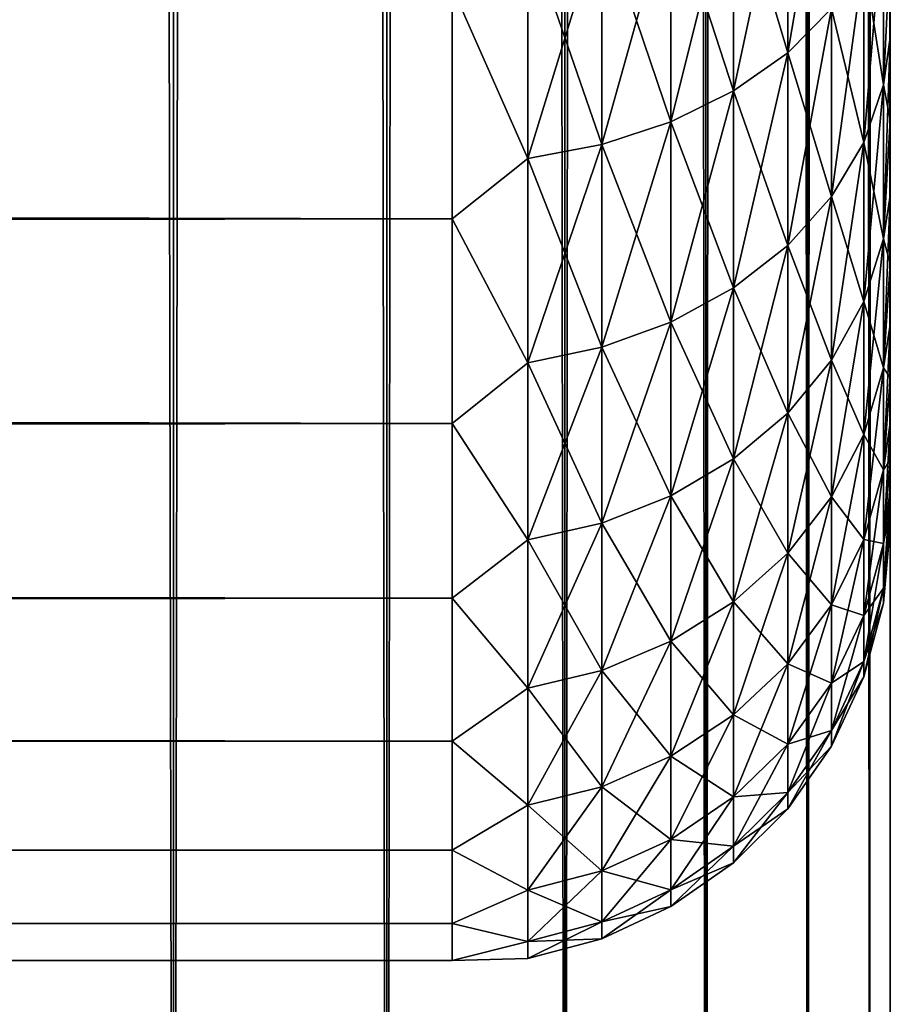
# Model space of a CAD drawing. Extents: x -265 to 265, y 0 to 607.
# Tile 113 of 256: x 261.02 to 265, y 7.32 to 11.82. Entities that reach past the tile are written whole.
import ezdxf

# ---------------------------------------------------------------- set-up
doc = ezdxf.new("R2010")
doc.units = 0
doc.header["$LTSCALE"] = 26.699852
for name, color, linetype in [('33', 7, 'CONTINUOUS'), ('36', 7, 'CONTINUOUS'), ('40', 7, 'CONTINUOUS'), ('79', 7, 'CONTINUOUS'), ('80', 7, 'CONTINUOUS')]:
    doc.layers.add(name, color=color, linetype=linetype)

msp = doc.modelspace()

# ---------------------------------------------------------------- linework, layer by layer
at = {"layer": '33', "color": 7, "linetype": 'CONTINUOUS'}
for points in [[(265, 11.7346, 21.0244), (265, 12.1407, 20.5372), (265, 11.7346, 33.9756), (265, 11.7346, 21.0244)], [(265, 11.7346, 33.9756), (265, 12.1407, 20.5372), (265, 12.1407, 34.4628), (265, 11.7346, 33.9756)], [(265, 11.3587, 21.5353), (265, 11.7346, 21.0244), (265, 11.3587, 33.4647), (265, 11.3587, 21.5353)], [(265, 11.3587, 33.4647), (265, 11.7346, 21.0244), (265, 11.7346, 33.9756), (265, 11.3587, 33.4647)], [(265, 11.0143, 22.0679), (265, 11.3587, 21.5353), (265, 11.0143, 32.9321), (265, 11.0143, 22.0679)], [(265, 11.0143, 32.9321), (265, 11.3587, 21.5353), (265, 11.3587, 33.4647), (265, 11.0143, 32.9321)], [(265, 10.7027, 22.6204), (265, 11.0143, 22.0679), (265, 10.7027, 32.3796), (265, 10.7027, 22.6204)], [(265, 10.7027, 32.3796), (265, 11.0143, 22.0679), (265, 11.0143, 32.9321), (265, 10.7027, 32.3796)], [(265, 10.4251, 23.1907), (265, 10.7027, 22.6204), (265, 10.4251, 31.8093), (265, 10.4251, 23.1907)], [(265, 10.4251, 31.8093), (265, 10.7027, 22.6204), (265, 10.7027, 32.3796), (265, 10.4251, 31.8093)], [(265, 10.1823, 23.7766), (265, 10.4251, 23.1907), (265, 10.1823, 31.2234), (265, 10.1823, 23.7766)], [(265, 10.1823, 31.2234), (265, 10.4251, 23.1907), (265, 10.4251, 31.8093), (265, 10.1823, 31.2234)], [(265, 9.9754, 24.3762), (265, 10.1823, 23.7766), (265, 9.9754, 30.6238), (265, 9.9754, 24.3762)], [(265, 9.9754, 30.6238), (265, 10.1823, 23.7766), (265, 10.1823, 31.2234), (265, 9.9754, 30.6238)], [(265, 9.8051, 24.9872), (265, 9.9754, 24.3762), (265, 9.8051, 30.0128), (265, 9.8051, 24.9872)], [(265, 9.8051, 30.0128), (265, 9.9754, 24.3762), (265, 9.9754, 30.6238), (265, 9.8051, 30.0128)], [(265, 9.672, 25.6073), (265, 9.8051, 24.9872), (265, 9.672, 29.3927), (265, 9.672, 25.6073)], [(265, 9.672, 29.3927), (265, 9.8051, 24.9872), (265, 9.8051, 30.0128), (265, 9.672, 29.3927)], [(265, 9.5766, 26.2344), (265, 9.672, 25.6073), (265, 9.5766, 28.7656), (265, 9.5766, 26.2344)], [(265, 9.5766, 28.7656), (265, 9.672, 25.6073), (265, 9.672, 29.3927), (265, 9.5766, 28.7656)], [(265, 9.5192, 26.866), (265, 9.5766, 26.2344), (265, 9.5192, 28.134), (265, 9.5192, 26.866)], [(265, 9.5192, 28.134), (265, 9.5766, 26.2344), (265, 9.5766, 28.7656), (265, 9.5192, 28.134)], [(265, 9.5, 27.5), (265, 9.5192, 26.866), (265, 9.5192, 28.134), (265, 9.5, 27.5)]]:
    msp.add_3dface(points, dxfattribs=at)
at = {"layer": '36', "color": 7, "linetype": 'CONTINUOUS'}
for points in [[(-263, 10.9078, 18.922), (-263, 11.9652, 17.9244), (263, 10.9078, 18.922), (-263, 10.9078, 18.922)], [(263, 10.9078, 18.922), (-263, 11.9652, 17.9244), (263, 11.9652, 17.9244), (263, 10.9078, 18.922)], [(-263, 11.9652, 37.0756), (-263, 10.9078, 36.078), (263, 11.9652, 37.0756), (-263, 11.9652, 37.0756)], [(263, 11.9652, 37.0756), (-263, 10.9078, 36.078), (263, 10.9078, 36.078), (263, 11.9652, 37.0756)], [(-263, 9.9735, 20.0355), (-263, 10.9078, 18.922), (263, 9.9735, 20.0355), (-263, 9.9735, 20.0355)], [(263, 9.9735, 20.0355), (-263, 10.9078, 18.922), (263, 10.9078, 18.922), (263, 9.9735, 20.0355)], [(-263, 10.9078, 36.078), (-263, 9.9735, 34.9645), (263, 10.9078, 36.078), (-263, 10.9078, 36.078)], [(263, 10.9078, 36.078), (-263, 9.9735, 34.9645), (263, 9.9735, 34.9645), (263, 10.9078, 36.078)], [(-263, 9.1747, 21.25), (-263, 9.9735, 20.0355), (263, 9.1747, 21.25), (-263, 9.1747, 21.25)], [(263, 9.1747, 21.25), (-263, 9.9735, 20.0355), (263, 9.9735, 20.0355), (263, 9.1747, 21.25)], [(-263, 9.9735, 34.9645), (-263, 9.1747, 33.75), (263, 9.9735, 34.9645), (-263, 9.9735, 34.9645)], [(263, 9.9735, 34.9645), (-263, 9.1747, 33.75), (263, 9.1747, 33.75), (263, 9.9735, 34.9645)], [(-263, 8.5223, 22.549), (-263, 9.1747, 21.25), (263, 8.5223, 22.549), (-263, 8.5223, 22.549)], [(263, 8.5223, 22.549), (-263, 9.1747, 21.25), (263, 9.1747, 21.25), (263, 8.5223, 22.549)], [(-263, 9.1747, 33.75), (-263, 8.5223, 32.451), (263, 9.1747, 33.75), (-263, 9.1747, 33.75)], [(263, 9.1747, 33.75), (-263, 8.5223, 32.451), (263, 8.5223, 32.451), (263, 9.1747, 33.75)], [(-263, 8.0251, 23.915), (-263, 8.5223, 22.549), (263, 8.0251, 23.915), (-263, 8.0251, 23.915)], [(263, 8.0251, 23.915), (-263, 8.5223, 22.549), (263, 8.5223, 22.549), (263, 8.0251, 23.915)], [(-263, 8.5223, 32.451), (-263, 8.0251, 31.085), (263, 8.5223, 32.451), (-263, 8.5223, 32.451)], [(263, 8.5223, 32.451), (-263, 8.0251, 31.085), (263, 8.0251, 31.085), (263, 8.5223, 32.451)], [(-263, 7.6899, 25.3294), (-263, 8.0251, 23.915), (263, 7.6899, 25.3294), (-263, 7.6899, 25.3294)], [(263, 7.6899, 25.3294), (-263, 8.0251, 23.915), (263, 8.0251, 23.915), (263, 7.6899, 25.3294)], [(-263, 8.0251, 31.085), (-263, 7.6899, 29.6706), (263, 8.0251, 31.085), (-263, 8.0251, 31.085)], [(263, 8.0251, 31.085), (-263, 7.6899, 29.6706), (263, 7.6899, 29.6706), (263, 8.0251, 31.085)], [(-263, 7.5211, 26.7732), (-263, 7.6899, 25.3294), (263, 7.5211, 26.7732), (-263, 7.5211, 26.7732)], [(263, 7.5211, 26.7732), (-263, 7.6899, 25.3294), (263, 7.6899, 25.3294), (263, 7.5211, 26.7732)], [(-263, 7.6899, 29.6706), (-263, 7.5211, 28.2268), (263, 7.6899, 29.6706), (-263, 7.6899, 29.6706)], [(263, 7.6899, 29.6706), (-263, 7.5211, 28.2268), (263, 7.5211, 28.2268), (263, 7.6899, 29.6706)], [(-263, 7.5211, 28.2268), (-263, 7.5211, 26.7732), (263, 7.5211, 28.2268), (-263, 7.5211, 28.2268)], [(263, 7.5211, 28.2268), (-263, 7.5211, 26.7732), (263, 7.5211, 26.7732), (263, 7.5211, 28.2268)]]:
    msp.add_3dface(points, dxfattribs=at)
at = {"layer": '40', "color": 7, "linetype": 'CONTINUOUS'}
for points in [[(264.7317, 11.8678, 35.6322), (264.7317, 12.8295, 36.4915), (264.5314, 11.6658, 35.8342), (264.7317, 11.8678, 35.6322)], [(264.5314, 11.6658, 35.8342), (264.7317, 12.8295, 36.4915), (264.5314, 12.6513, 36.715), (264.5314, 11.6658, 35.8342)], [(264.5314, 12.6513, 18.285), (264.5314, 11.6658, 19.1658), (264.2845, 12.4976, 18.0922), (264.5314, 12.6513, 18.285)], [(264.5314, 11.6658, 35.8342), (264.5314, 12.6513, 36.715), (264.2845, 11.4914, 36.0086), (264.5314, 11.6658, 35.8342)], [(264.2845, 11.4914, 36.0086), (264.5314, 12.6513, 36.715), (264.2845, 12.4976, 36.9078), (264.2845, 11.4914, 36.0086)], [(264.5314, 12.6513, 18.285), (264.7317, 11.8678, 19.3678), (264.5314, 11.6658, 19.1658), (264.5314, 12.6513, 18.285)], [(264.2845, 12.4976, 18.0922), (264.2845, 11.4914, 18.9914), (263.9985, 12.3729, 17.9359), (264.2845, 12.4976, 18.0922)], [(264.2845, 11.4914, 36.0086), (264.2845, 12.4976, 36.9078), (263.9985, 11.35, 36.15), (264.2845, 11.4914, 36.0086)], [(263.9985, 11.35, 36.15), (264.2845, 12.4976, 36.9078), (263.9985, 12.3729, 37.0641), (263.9985, 11.35, 36.15)], [(264.2845, 12.4976, 18.0922), (264.5314, 11.6658, 19.1658), (264.2845, 11.4914, 18.9914), (264.2845, 12.4976, 18.0922)], [(263.9985, 12.3729, 17.9359), (263.9985, 11.35, 18.85), (263.6821, 12.2811, 17.8208), (263.9985, 12.3729, 17.9359)], [(263.9985, 11.35, 36.15), (263.9985, 12.3729, 37.0641), (263.6821, 11.2459, 36.2541), (263.9985, 11.35, 36.15)], [(263.6821, 11.2459, 36.2541), (263.9985, 12.3729, 37.0641), (263.6821, 12.2811, 37.1792), (263.6821, 11.2459, 36.2541)], [(263.9985, 12.3729, 17.9359), (264.2845, 11.4914, 18.9914), (263.9985, 11.35, 18.85), (263.9985, 12.3729, 17.9359)], [(264.9696, 12.3298, 19.8298), (264.9696, 11.5192, 20.7368), (264.8793, 12.0915, 19.5915), (264.9696, 12.3298, 19.8298)], [(264.9696, 11.5192, 34.2632), (264.9696, 12.3298, 35.1702), (264.8793, 11.2557, 34.4733), (264.9696, 11.5192, 34.2632)], [(264.8793, 11.2557, 34.4733), (264.9696, 12.3298, 35.1702), (264.8793, 12.0915, 35.4085), (264.8793, 11.2557, 34.4733)], [(264.9696, 12.3298, 19.8298), (265, 12.1407, 20.5372), (264.9696, 11.5192, 20.7368), (264.9696, 12.3298, 19.8298)], [(264.9696, 11.5192, 34.2632), (265, 12.1407, 34.4628), (264.9696, 12.3298, 35.1702), (264.9696, 11.5192, 34.2632)], [(263.6821, 12.2811, 17.8208), (263.6821, 11.2459, 18.7459), (263.3449, 12.2251, 17.7505), (263.6821, 12.2811, 17.8208)], [(263.6821, 11.2459, 36.2541), (263.6821, 12.2811, 37.1792), (263.3449, 11.1824, 36.3176), (263.6821, 11.2459, 36.2541)], [(263.3449, 11.1824, 36.3176), (263.6821, 12.2811, 37.1792), (263.3449, 12.2251, 37.2495), (263.3449, 11.1824, 36.3176)], [(263.6821, 12.2811, 17.8208), (263.9985, 11.35, 18.85), (263.6821, 11.2459, 18.7459), (263.6821, 12.2811, 17.8208)], [(263, 11.9652, 37.0756), (263.3449, 11.1824, 36.3176), (263.3449, 12.2251, 37.2495), (263, 11.9652, 37.0756)], [(263, 11.9652, 17.9244), (263.3449, 12.2251, 17.7505), (263.3449, 11.1824, 18.6824), (263, 11.9652, 17.9244)], [(263.3449, 12.2251, 17.7505), (263.6821, 11.2459, 18.7459), (263.3449, 11.1824, 18.6824), (263.3449, 12.2251, 17.7505)], [(265, 12.1407, 20.5372), (265, 11.7346, 21.0244), (264.9696, 11.5192, 20.7368), (265, 12.1407, 20.5372)], [(265, 11.7346, 33.9756), (265, 12.1407, 34.4628), (264.9696, 11.5192, 34.2632), (265, 11.7346, 33.9756)], [(264.8793, 12.0915, 19.5915), (264.8793, 11.2557, 20.5267), (264.7317, 11.8678, 19.3678), (264.8793, 12.0915, 19.5915)], [(264.8793, 11.2557, 34.4733), (264.8793, 12.0915, 35.4085), (264.7317, 11.0085, 34.6705), (264.8793, 11.2557, 34.4733)], [(264.7317, 11.0085, 34.6705), (264.8793, 12.0915, 35.4085), (264.7317, 11.8678, 35.6322), (264.7317, 11.0085, 34.6705)], [(264.8793, 12.0915, 19.5915), (264.9696, 11.5192, 20.7368), (264.8793, 11.2557, 20.5267), (264.8793, 12.0915, 19.5915)], [(263, 11.9652, 37.0756), (263, 10.9078, 36.078), (263.3449, 11.1824, 36.3176), (263, 11.9652, 37.0756)], [(263, 10.9078, 18.922), (263, 11.9652, 17.9244), (263.3449, 11.1824, 18.6824), (263, 10.9078, 18.922)], [(264.7317, 11.8678, 19.3678), (264.7317, 11.0085, 20.3295), (264.5314, 11.6658, 19.1658), (264.7317, 11.8678, 19.3678)], [(264.7317, 11.0085, 34.6705), (264.7317, 11.8678, 35.6322), (264.5314, 10.785, 34.8487), (264.7317, 11.0085, 34.6705)], [(264.5314, 10.785, 34.8487), (264.7317, 11.8678, 35.6322), (264.5314, 11.6658, 35.8342), (264.5314, 10.785, 34.8487)], [(264.7317, 11.8678, 19.3678), (264.8793, 11.2557, 20.5267), (264.7317, 11.0085, 20.3295), (264.7317, 11.8678, 19.3678)], [(265, 11.7346, 21.0244), (265, 11.3587, 21.5353), (264.9696, 11.5192, 20.7368), (265, 11.7346, 21.0244)], [(265, 11.3587, 33.4647), (265, 11.7346, 33.9756), (264.9696, 10.8153, 33.2711), (265, 11.3587, 33.4647)], [(264.9696, 10.8153, 33.2711), (265, 11.7346, 33.9756), (264.9696, 11.5192, 34.2632), (264.9696, 10.8153, 33.2711)], [(264.5314, 11.6658, 19.1658), (264.5314, 10.785, 20.1513), (264.2845, 11.4914, 18.9914), (264.5314, 11.6658, 19.1658)], [(264.5314, 10.785, 34.8487), (264.5314, 11.6658, 35.8342), (264.2845, 10.5922, 35.0024), (264.5314, 10.785, 34.8487)], [(264.2845, 10.5922, 35.0024), (264.5314, 11.6658, 35.8342), (264.2845, 11.4914, 36.0086), (264.2845, 10.5922, 35.0024)], [(264.5314, 11.6658, 19.1658), (264.7317, 11.0085, 20.3295), (264.5314, 10.785, 20.1513), (264.5314, 11.6658, 19.1658)], [(264.9696, 11.5192, 20.7368), (264.9696, 10.8153, 21.7289), (264.8793, 11.2557, 20.5267), (264.9696, 11.5192, 20.7368)], [(264.9696, 10.8153, 33.2711), (264.9696, 11.5192, 34.2632), (264.8793, 10.5299, 33.4504), (264.9696, 10.8153, 33.2711)], [(264.8793, 10.5299, 33.4504), (264.9696, 11.5192, 34.2632), (264.8793, 11.2557, 34.4733), (264.8793, 10.5299, 33.4504)], [(264.9696, 11.5192, 20.7368), (265, 11.3587, 21.5353), (264.9696, 10.8153, 21.7289), (264.9696, 11.5192, 20.7368)], [(264.2845, 11.4914, 18.9914), (264.2845, 10.5922, 19.9976), (263.9985, 11.35, 18.85), (264.2845, 11.4914, 18.9914)], [(264.2845, 10.5922, 35.0024), (264.2845, 11.4914, 36.0086), (263.9985, 10.4359, 35.1271), (264.2845, 10.5922, 35.0024)], [(263.9985, 10.4359, 35.1271), (264.2845, 11.4914, 36.0086), (263.9985, 11.35, 36.15), (263.9985, 10.4359, 35.1271)], [(264.2845, 11.4914, 18.9914), (264.5314, 10.785, 20.1513), (264.2845, 10.5922, 19.9976), (264.2845, 11.4914, 18.9914)], [(263.9985, 11.35, 18.85), (263.9985, 10.4359, 19.8729), (263.6821, 11.2459, 18.7459), (263.9985, 11.35, 18.85)], [(263.9985, 10.4359, 35.1271), (263.9985, 11.35, 36.15), (263.6821, 10.3208, 35.2189), (263.9985, 10.4359, 35.1271)], [(263.6821, 10.3208, 35.2189), (263.9985, 11.35, 36.15), (263.6821, 11.2459, 36.2541), (263.6821, 10.3208, 35.2189)], [(263.9985, 11.35, 18.85), (264.2845, 10.5922, 19.9976), (263.9985, 10.4359, 19.8729), (263.9985, 11.35, 18.85)], [(265, 11.3587, 21.5353), (265, 11.0143, 22.0679), (264.9696, 10.8153, 21.7289), (265, 11.3587, 21.5353)], [(265, 11.0143, 32.9321), (265, 11.3587, 33.4647), (264.9696, 10.8153, 33.2711), (265, 11.0143, 32.9321)], [(263.6821, 11.2459, 18.7459), (263.6821, 10.3208, 19.7811), (263.3449, 11.1824, 18.6824), (263.6821, 11.2459, 18.7459)], [(263.6821, 10.3208, 35.2189), (263.6821, 11.2459, 36.2541), (263.3449, 10.2505, 35.2749), (263.6821, 10.3208, 35.2189)], [(263.3449, 10.2505, 35.2749), (263.6821, 11.2459, 36.2541), (263.3449, 11.1824, 36.3176), (263.3449, 10.2505, 35.2749)], [(263.6821, 11.2459, 18.7459), (263.9985, 10.4359, 19.8729), (263.6821, 10.3208, 19.7811), (263.6821, 11.2459, 18.7459)], [(264.8793, 11.2557, 20.5267), (264.8793, 10.5299, 21.5496), (264.7317, 11.0085, 20.3295), (264.8793, 11.2557, 20.5267)], [(264.8793, 10.5299, 33.4504), (264.8793, 11.2557, 34.4733), (264.7317, 10.2622, 33.6187), (264.8793, 10.5299, 33.4504)], [(264.7317, 10.2622, 33.6187), (264.8793, 11.2557, 34.4733), (264.7317, 11.0085, 34.6705), (264.7317, 10.2622, 33.6187)], [(264.8793, 11.2557, 20.5267), (264.9696, 10.8153, 21.7289), (264.8793, 10.5299, 21.5496), (264.8793, 11.2557, 20.5267)], [(263, 10.9078, 36.078), (263.3449, 10.2505, 35.2749), (263.3449, 11.1824, 36.3176), (263, 10.9078, 36.078)], [(263, 10.9078, 18.922), (263.3449, 11.1824, 18.6824), (263.3449, 10.2505, 19.7251), (263, 10.9078, 18.922)], [(263.3449, 11.1824, 18.6824), (263.6821, 10.3208, 19.7811), (263.3449, 10.2505, 19.7251), (263.3449, 11.1824, 18.6824)], [(265, 11.0143, 22.0679), (265, 10.7027, 22.6204), (264.9696, 10.8153, 21.7289), (265, 11.0143, 22.0679)], [(265, 10.7027, 32.3796), (265, 11.0143, 32.9321), (264.9696, 10.2269, 32.2065), (265, 10.7027, 32.3796)], [(264.9696, 10.2269, 32.2065), (265, 11.0143, 32.9321), (264.9696, 10.8153, 33.2711), (264.9696, 10.2269, 32.2065)], [(264.7317, 11.0085, 20.3295), (264.7317, 10.2622, 21.3813), (264.5314, 10.785, 20.1513), (264.7317, 11.0085, 20.3295)], [(264.7317, 10.2622, 33.6187), (264.7317, 11.0085, 34.6705), (264.5314, 10.0202, 33.7707), (264.7317, 10.2622, 33.6187)], [(264.5314, 10.0202, 33.7707), (264.7317, 11.0085, 34.6705), (264.5314, 10.785, 34.8487), (264.5314, 10.0202, 33.7707)], [(264.7317, 11.0085, 20.3295), (264.8793, 10.5299, 21.5496), (264.7317, 10.2622, 21.3813), (264.7317, 11.0085, 20.3295)], [(263, 10.9078, 36.078), (263, 9.9735, 34.9645), (263.3449, 10.2505, 35.2749), (263, 10.9078, 36.078)], [(263, 9.9735, 20.0355), (263, 10.9078, 18.922), (263.3449, 10.2505, 19.7251), (263, 9.9735, 20.0355)], [(264.9696, 10.8153, 21.7289), (264.9696, 10.2269, 22.7935), (264.8793, 10.5299, 21.5496), (264.9696, 10.8153, 21.7289)], [(264.9696, 10.2269, 32.2065), (264.9696, 10.8153, 33.2711), (264.8793, 9.9232, 32.3527), (264.9696, 10.2269, 32.2065)], [(264.8793, 9.9232, 32.3527), (264.9696, 10.8153, 33.2711), (264.8793, 10.5299, 33.4504), (264.8793, 9.9232, 32.3527)], [(264.9696, 10.8153, 21.7289), (265, 10.7027, 22.6204), (264.9696, 10.2269, 22.7935), (264.9696, 10.8153, 21.7289)], [(264.5314, 10.785, 20.1513), (264.5314, 10.0202, 21.2293), (264.2845, 10.5922, 19.9976), (264.5314, 10.785, 20.1513)], [(264.5314, 10.0202, 33.7707), (264.5314, 10.785, 34.8487), (264.2845, 9.8114, 33.9019), (264.5314, 10.0202, 33.7707)], [(264.2845, 9.8114, 33.9019), (264.5314, 10.785, 34.8487), (264.2845, 10.5922, 35.0024), (264.2845, 9.8114, 33.9019)], [(264.5314, 10.785, 20.1513), (264.7317, 10.2622, 21.3813), (264.5314, 10.0202, 21.2293), (264.5314, 10.785, 20.1513)], [(265, 10.7027, 22.6204), (265, 10.4251, 23.1907), (264.9696, 10.2269, 22.7935), (265, 10.7027, 22.6204)], [(265, 10.4251, 31.8093), (265, 10.7027, 32.3796), (264.9696, 10.2269, 32.2065), (265, 10.4251, 31.8093)], [(264.2845, 10.5922, 19.9976), (264.2845, 9.8114, 21.0981), (263.9985, 10.4359, 19.8729), (264.2845, 10.5922, 19.9976)], [(264.2845, 9.8114, 33.9019), (264.2845, 10.5922, 35.0024), (263.9985, 9.6421, 34.0083), (264.2845, 9.8114, 33.9019)], [(263.9985, 9.6421, 34.0083), (264.2845, 10.5922, 35.0024), (263.9985, 10.4359, 35.1271), (263.9985, 9.6421, 34.0083)], [(264.2845, 10.5922, 19.9976), (264.5314, 10.0202, 21.2293), (264.2845, 9.8114, 21.0981), (264.2845, 10.5922, 19.9976)], [(264.8793, 10.5299, 21.5496), (264.8793, 9.9232, 22.6473), (264.7317, 10.2622, 21.3813), (264.8793, 10.5299, 21.5496)], [(264.8793, 9.9232, 32.3527), (264.8793, 10.5299, 33.4504), (264.7317, 9.6383, 32.4899), (264.8793, 9.9232, 32.3527)], [(264.7317, 9.6383, 32.4899), (264.8793, 10.5299, 33.4504), (264.7317, 10.2622, 33.6187), (264.7317, 9.6383, 32.4899)], [(264.8793, 10.5299, 21.5496), (264.9696, 10.2269, 22.7935), (264.8793, 9.9232, 22.6473), (264.8793, 10.5299, 21.5496)], [(263.9985, 10.4359, 19.8729), (263.9985, 9.6421, 20.9917), (263.6821, 10.3208, 19.7811), (263.9985, 10.4359, 19.8729)], [(263.9985, 9.6421, 34.0083), (263.9985, 10.4359, 35.1271), (263.6821, 9.5175, 34.0866), (263.9985, 9.6421, 34.0083)], [(263.6821, 9.5175, 34.0866), (263.9985, 10.4359, 35.1271), (263.6821, 10.3208, 35.2189), (263.6821, 9.5175, 34.0866)], [(263.9985, 10.4359, 19.8729), (264.2845, 9.8114, 21.0981), (263.9985, 9.6421, 20.9917), (263.9985, 10.4359, 19.8729)], [(265, 10.4251, 23.1907), (265, 10.1823, 23.7766), (264.9696, 10.2269, 22.7935), (265, 10.4251, 23.1907)], [(265, 10.1823, 31.2234), (265, 10.4251, 31.8093), (264.9696, 9.7614, 31.0826), (265, 10.1823, 31.2234)], [(264.9696, 9.7614, 31.0826), (265, 10.4251, 31.8093), (264.9696, 10.2269, 32.2065), (264.9696, 9.7614, 31.0826)], [(263.6821, 10.3208, 19.7811), (263.6821, 9.5175, 20.9134), (263.3449, 10.2505, 19.7251), (263.6821, 10.3208, 19.7811)], [(263.6821, 9.5175, 34.0866), (263.6821, 10.3208, 35.2189), (263.3449, 9.4413, 34.1345), (263.6821, 9.5175, 34.0866)], [(263.3449, 9.4413, 34.1345), (263.6821, 10.3208, 35.2189), (263.3449, 10.2505, 35.2749), (263.3449, 9.4413, 34.1345)], [(263.6821, 10.3208, 19.7811), (263.9985, 9.6421, 20.9917), (263.6821, 9.5175, 20.9134), (263.6821, 10.3208, 19.7811)], [(263, 9.9735, 34.9645), (263.3449, 9.4413, 34.1345), (263.3449, 10.2505, 35.2749), (263, 9.9735, 34.9645)], [(263, 9.9735, 20.0355), (263.3449, 10.2505, 19.7251), (263.3449, 9.4413, 20.8655), (263, 9.9735, 20.0355)], [(263.3449, 10.2505, 19.7251), (263.6821, 9.5175, 20.9134), (263.3449, 9.4413, 20.8655), (263.3449, 10.2505, 19.7251)], [(264.7317, 10.2622, 21.3813), (264.7317, 9.6383, 22.5101), (264.5314, 10.0202, 21.2293), (264.7317, 10.2622, 21.3813)], [(264.7317, 9.6383, 32.4899), (264.7317, 10.2622, 33.6187), (264.5314, 9.3808, 32.6139), (264.7317, 9.6383, 32.4899)], [(264.5314, 9.3808, 32.6139), (264.7317, 10.2622, 33.6187), (264.5314, 10.0202, 33.7707), (264.5314, 9.3808, 32.6139)], [(264.7317, 10.2622, 21.3813), (264.8793, 9.9232, 22.6473), (264.7317, 9.6383, 22.5101), (264.7317, 10.2622, 21.3813)], [(264.9696, 10.2269, 22.7935), (264.9696, 9.7614, 23.9174), (264.8793, 9.9232, 22.6473), (264.9696, 10.2269, 22.7935)], [(264.9696, 9.7614, 31.0826), (264.9696, 10.2269, 32.2065), (264.8793, 9.4433, 31.194), (264.9696, 9.7614, 31.0826)], [(264.8793, 9.4433, 31.194), (264.9696, 10.2269, 32.2065), (264.8793, 9.9232, 32.3527), (264.8793, 9.4433, 31.194)], [(264.9696, 10.2269, 22.7935), (265, 10.1823, 23.7766), (264.9696, 9.7614, 23.9174), (264.9696, 10.2269, 22.7935)], [(265, 10.1823, 23.7766), (265, 9.9754, 24.3762), (264.9696, 9.7614, 23.9174), (265, 10.1823, 23.7766)], [(265, 9.9754, 30.6238), (265, 10.1823, 31.2234), (264.9696, 9.7614, 31.0826), (265, 9.9754, 30.6238)], [(264.5314, 10.0202, 21.2293), (264.5314, 9.3808, 22.3861), (264.2845, 9.8114, 21.0981), (264.5314, 10.0202, 21.2293)], [(264.5314, 9.3808, 32.6139), (264.5314, 10.0202, 33.7707), (264.2845, 9.1587, 32.7209), (264.5314, 9.3808, 32.6139)], [(264.2845, 9.1587, 32.7209), (264.5314, 10.0202, 33.7707), (264.2845, 9.8114, 33.9019), (264.2845, 9.1587, 32.7209)], [(264.5314, 10.0202, 21.2293), (264.7317, 9.6383, 22.5101), (264.5314, 9.3808, 22.3861), (264.5314, 10.0202, 21.2293)], [(263, 9.9735, 34.9645), (263, 9.1747, 33.75), (263.3449, 9.4413, 34.1345), (263, 9.9735, 34.9645)], [(263, 9.1747, 21.25), (263, 9.9735, 20.0355), (263.3449, 9.4413, 20.8655), (263, 9.1747, 21.25)], [(265, 9.9754, 24.3762), (265, 9.8051, 24.9872), (264.9696, 9.7614, 23.9174), (265, 9.9754, 24.3762)], [(265, 9.8051, 30.0128), (265, 9.9754, 30.6238), (264.9696, 9.4247, 29.9138), (265, 9.8051, 30.0128)], [(264.9696, 9.4247, 29.9138), (265, 9.9754, 30.6238), (264.9696, 9.7614, 31.0826), (264.9696, 9.4247, 29.9138)], [(264.8793, 9.9232, 22.6473), (264.8793, 9.4433, 23.806), (264.7317, 9.6383, 22.5101), (264.8793, 9.9232, 22.6473)], [(264.8793, 9.4433, 31.194), (264.8793, 9.9232, 32.3527), (264.7317, 9.1448, 31.2984), (264.8793, 9.4433, 31.194)], [(264.7317, 9.1448, 31.2984), (264.8793, 9.9232, 32.3527), (264.7317, 9.6383, 32.4899), (264.7317, 9.1448, 31.2984)], [(264.8793, 9.9232, 22.6473), (264.9696, 9.7614, 23.9174), (264.8793, 9.4433, 23.806), (264.8793, 9.9232, 22.6473)], [(264.2845, 9.8114, 21.0981), (264.2845, 9.1587, 22.2791), (263.9985, 9.6421, 20.9917), (264.2845, 9.8114, 21.0981)], [(264.2845, 9.1587, 32.7209), (264.2845, 9.8114, 33.9019), (263.9985, 8.9785, 32.8077), (264.2845, 9.1587, 32.7209)], [(263.9985, 8.9785, 32.8077), (264.2845, 9.8114, 33.9019), (263.9985, 9.6421, 34.0083), (263.9985, 8.9785, 32.8077)], [(264.2845, 9.8114, 21.0981), (264.5314, 9.3808, 22.3861), (264.2845, 9.1587, 22.2791), (264.2845, 9.8114, 21.0981)], [(265, 9.8051, 24.9872), (265, 9.672, 25.6073), (264.9696, 9.4247, 25.0862), (265, 9.8051, 24.9872)], [(264.9696, 9.7614, 23.9174), (265, 9.8051, 24.9872), (264.9696, 9.4247, 25.0862), (264.9696, 9.7614, 23.9174)], [(265, 9.672, 29.3927), (265, 9.8051, 30.0128), (264.9696, 9.4247, 29.9138), (265, 9.672, 29.3927)], [(264.9696, 9.7614, 23.9174), (264.9696, 9.4247, 25.0862), (264.8793, 9.4433, 23.806), (264.9696, 9.7614, 23.9174)], [(264.9696, 9.4247, 29.9138), (264.9696, 9.7614, 31.0826), (264.8793, 9.096, 29.9888), (264.9696, 9.4247, 29.9138)], [(264.8793, 9.096, 29.9888), (264.9696, 9.7614, 31.0826), (264.8793, 9.4433, 31.194), (264.8793, 9.096, 29.9888)], [(265, 9.672, 25.6073), (265, 9.5766, 26.2344), (264.9696, 9.4247, 25.0862), (265, 9.672, 25.6073)], [(265, 9.5766, 28.7656), (265, 9.672, 29.3927), (264.9696, 9.2209, 28.7145), (265, 9.5766, 28.7656)], [(264.9696, 9.2209, 28.7145), (265, 9.672, 29.3927), (264.9696, 9.4247, 29.9138), (264.9696, 9.2209, 28.7145)], [(263.9985, 9.6421, 20.9917), (263.9985, 8.9785, 22.1923), (263.6821, 9.5175, 20.9134), (263.9985, 9.6421, 20.9917)], [(263.9985, 8.9785, 32.8077), (263.9985, 9.6421, 34.0083), (263.6821, 8.8459, 32.8715), (263.9985, 8.9785, 32.8077)], [(263.6821, 8.8459, 32.8715), (263.9985, 9.6421, 34.0083), (263.6821, 9.5175, 34.0866), (263.6821, 8.8459, 32.8715)], [(263.9985, 9.6421, 20.9917), (264.2845, 9.1587, 22.2791), (263.9985, 8.9785, 22.1923), (263.9985, 9.6421, 20.9917)], [(264.7317, 9.6383, 22.5101), (264.7317, 9.1448, 23.7016), (264.5314, 9.3808, 22.3861), (264.7317, 9.6383, 22.5101)], [(264.7317, 9.1448, 31.2984), (264.7317, 9.6383, 32.4899), (264.5314, 8.875, 31.3928), (264.7317, 9.1448, 31.2984)], [(264.5314, 8.875, 31.3928), (264.7317, 9.6383, 32.4899), (264.5314, 9.3808, 32.6139), (264.5314, 8.875, 31.3928)], [(264.7317, 9.6383, 22.5101), (264.8793, 9.4433, 23.806), (264.7317, 9.1448, 23.7016), (264.7317, 9.6383, 22.5101)], [(265, 9.5766, 26.2344), (265, 9.5192, 26.866), (264.9696, 9.2209, 26.2855), (265, 9.5766, 26.2344)], [(264.9696, 9.4247, 25.0862), (265, 9.5766, 26.2344), (264.9696, 9.2209, 26.2855), (264.9696, 9.4247, 25.0862)], [(265, 9.5192, 28.134), (265, 9.5766, 28.7656), (264.9696, 9.2209, 28.7145), (265, 9.5192, 28.134)], [(263.6821, 9.5175, 20.9134), (263.6821, 8.8459, 22.1285), (263.3449, 9.4413, 20.8655), (263.6821, 9.5175, 20.9134)], [(263.6821, 8.8459, 32.8715), (263.6821, 9.5175, 34.0866), (263.3449, 8.7649, 32.9105), (263.6821, 8.8459, 32.8715)], [(263.3449, 8.7649, 32.9105), (263.6821, 9.5175, 34.0866), (263.3449, 9.4413, 34.1345), (263.3449, 8.7649, 32.9105)], [(263.6821, 9.5175, 20.9134), (263.9985, 8.9785, 22.1923), (263.6821, 8.8459, 22.1285), (263.6821, 9.5175, 20.9134)], [(265, 9.5192, 26.866), (265, 9.5, 27.5), (264.9696, 9.2209, 26.2855), (265, 9.5192, 26.866)], [(265, 9.5, 27.5), (265, 9.5192, 28.134), (264.9696, 9.1527, 27.5), (265, 9.5, 27.5)], [(264.9696, 9.1527, 27.5), (265, 9.5192, 28.134), (264.9696, 9.2209, 28.7145), (264.9696, 9.1527, 27.5)], [(264.9696, 9.2209, 26.2855), (265, 9.5, 27.5), (264.9696, 9.1527, 27.5), (264.9696, 9.2209, 26.2855)], [(263, 9.1747, 33.75), (263.3449, 8.7649, 32.9105), (263.3449, 9.4413, 34.1345), (263, 9.1747, 33.75)], [(263, 9.1747, 21.25), (263.3449, 9.4413, 20.8655), (263.3449, 8.7649, 22.0895), (263, 9.1747, 21.25)], [(263.3449, 9.4413, 20.8655), (263.6821, 8.8459, 22.1285), (263.3449, 8.7649, 22.0895), (263.3449, 9.4413, 20.8655)], [(264.8793, 9.4433, 23.806), (264.8793, 9.096, 25.0112), (264.7317, 9.1448, 23.7016), (264.8793, 9.4433, 23.806)], [(264.8793, 9.096, 29.9888), (264.8793, 9.4433, 31.194), (264.7317, 8.7877, 30.0591), (264.8793, 9.096, 29.9888)], [(264.7317, 8.7877, 30.0591), (264.8793, 9.4433, 31.194), (264.7317, 9.1448, 31.2984), (264.7317, 8.7877, 30.0591)], [(264.8793, 9.4433, 23.806), (264.9696, 9.4247, 25.0862), (264.8793, 9.096, 25.0112), (264.8793, 9.4433, 23.806)], [(264.9696, 9.4247, 25.0862), (264.9696, 9.2209, 26.2855), (264.8793, 9.096, 25.0112), (264.9696, 9.4247, 25.0862)], [(264.9696, 9.2209, 28.7145), (264.9696, 9.4247, 29.9138), (264.8793, 8.886, 28.7523), (264.9696, 9.2209, 28.7145)], [(264.8793, 8.886, 28.7523), (264.9696, 9.4247, 29.9138), (264.8793, 9.096, 29.9888), (264.8793, 8.886, 28.7523)], [(264.5314, 9.3808, 22.3861), (264.5314, 8.875, 23.6072), (264.2845, 9.1587, 22.2791), (264.5314, 9.3808, 22.3861)], [(264.5314, 8.875, 31.3928), (264.5314, 9.3808, 32.6139), (264.2845, 8.6423, 31.4742), (264.5314, 8.875, 31.3928)], [(264.2845, 8.6423, 31.4742), (264.5314, 9.3808, 32.6139), (264.2845, 9.1587, 32.7209), (264.2845, 8.6423, 31.4742)], [(264.5314, 9.3808, 22.3861), (264.7317, 9.1448, 23.7016), (264.5314, 8.875, 23.6072), (264.5314, 9.3808, 22.3861)], [(264.9696, 9.2209, 26.2855), (264.9696, 9.1527, 27.5), (264.8793, 8.886, 26.2477), (264.9696, 9.2209, 26.2855)], [(264.8793, 9.096, 25.0112), (264.9696, 9.2209, 26.2855), (264.8793, 8.886, 26.2477), (264.8793, 9.096, 25.0112)], [(264.9696, 9.1527, 27.5), (264.9696, 9.2209, 28.7145), (264.8793, 8.8156, 27.5), (264.9696, 9.1527, 27.5)], [(264.8793, 8.8156, 27.5), (264.9696, 9.2209, 28.7145), (264.8793, 8.886, 28.7523), (264.8793, 8.8156, 27.5)], [(263, 9.1747, 33.75), (263, 8.5223, 32.451), (263.3449, 8.7649, 32.9105), (263, 9.1747, 33.75)], [(263, 8.5223, 22.549), (263, 9.1747, 21.25), (263.3449, 8.7649, 22.0895), (263, 8.5223, 22.549)], [(264.2845, 9.1587, 22.2791), (264.2845, 8.6423, 23.5258), (263.9985, 8.9785, 22.1923), (264.2845, 9.1587, 22.2791)], [(264.2845, 8.6423, 31.4742), (264.2845, 9.1587, 32.7209), (263.9985, 8.4535, 31.5403), (264.2845, 8.6423, 31.4742)], [(263.9985, 8.4535, 31.5403), (264.2845, 9.1587, 32.7209), (263.9985, 8.9785, 32.8077), (263.9985, 8.4535, 31.5403)], [(264.2845, 9.1587, 22.2791), (264.5314, 8.875, 23.6072), (264.2845, 8.6423, 23.5258), (264.2845, 9.1587, 22.2791)], [(264.7317, 9.1448, 23.7016), (264.7317, 8.7877, 24.9409), (264.5314, 8.875, 23.6072), (264.7317, 9.1448, 23.7016)], [(264.7317, 8.7877, 30.0591), (264.7317, 9.1448, 31.2984), (264.5314, 8.5091, 30.1227), (264.7317, 8.7877, 30.0591)], [(264.5314, 8.5091, 30.1227), (264.7317, 9.1448, 31.2984), (264.5314, 8.875, 31.3928), (264.5314, 8.5091, 30.1227)], [(264.7317, 9.1448, 23.7016), (264.8793, 9.096, 25.0112), (264.7317, 8.7877, 24.9409), (264.7317, 9.1448, 23.7016)], [(264.8793, 8.886, 26.2477), (264.9696, 9.1527, 27.5), (264.8793, 8.8156, 27.5), (264.8793, 8.886, 26.2477)], [(264.8793, 9.096, 25.0112), (264.8793, 8.886, 26.2477), (264.7317, 8.7877, 24.9409), (264.8793, 9.096, 25.0112)], [(264.8793, 8.886, 28.7523), (264.8793, 9.096, 29.9888), (264.7317, 8.5717, 28.7877), (264.8793, 8.886, 28.7523)], [(264.7317, 8.5717, 28.7877), (264.8793, 9.096, 29.9888), (264.7317, 8.7877, 30.0591), (264.7317, 8.5717, 28.7877)], [(263.9985, 8.9785, 22.1923), (263.9985, 8.4535, 23.4597), (263.6821, 8.8459, 22.1285), (263.9985, 8.9785, 22.1923)], [(263.9985, 8.4535, 31.5403), (263.9985, 8.9785, 32.8077), (263.6821, 8.3146, 31.5889), (263.9985, 8.4535, 31.5403)], [(263.6821, 8.3146, 31.5889), (263.9985, 8.9785, 32.8077), (263.6821, 8.8459, 32.8715), (263.6821, 8.3146, 31.5889)], [(263.9985, 8.9785, 22.1923), (264.2845, 8.6423, 23.5258), (263.9985, 8.4535, 23.4597), (263.9985, 8.9785, 22.1923)], [(264.5314, 8.875, 23.6072), (264.5314, 8.5091, 24.8773), (264.2845, 8.6423, 23.5258), (264.5314, 8.875, 23.6072)], [(264.5314, 8.5091, 30.1227), (264.5314, 8.875, 31.3928), (264.2845, 8.2687, 30.1776), (264.5314, 8.5091, 30.1227)], [(264.2845, 8.2687, 30.1776), (264.5314, 8.875, 31.3928), (264.2845, 8.6423, 31.4742), (264.2845, 8.2687, 30.1776)], [(264.5314, 8.875, 23.6072), (264.7317, 8.7877, 24.9409), (264.5314, 8.5091, 24.8773), (264.5314, 8.875, 23.6072)], [(264.8793, 8.886, 26.2477), (264.8793, 8.8156, 27.5), (264.7317, 8.5717, 26.2123), (264.8793, 8.886, 26.2477)], [(264.7317, 8.7877, 24.9409), (264.8793, 8.886, 26.2477), (264.7317, 8.5717, 26.2123), (264.7317, 8.7877, 24.9409)], [(264.8793, 8.8156, 27.5), (264.8793, 8.886, 28.7523), (264.7317, 8.4994, 27.5), (264.8793, 8.8156, 27.5)], [(264.7317, 8.4994, 27.5), (264.8793, 8.886, 28.7523), (264.7317, 8.5717, 28.7877), (264.7317, 8.4994, 27.5)], [(263.6821, 8.8459, 22.1285), (263.6821, 8.3146, 23.4111), (263.3449, 8.7649, 22.0895), (263.6821, 8.8459, 22.1285)], [(263.6821, 8.3146, 31.5889), (263.6821, 8.8459, 32.8715), (263.3449, 8.2297, 31.6186), (263.6821, 8.3146, 31.5889)], [(263.3449, 8.2297, 31.6186), (263.6821, 8.8459, 32.8715), (263.3449, 8.7649, 32.9105), (263.3449, 8.2297, 31.6186)], [(263.6821, 8.8459, 22.1285), (263.9985, 8.4535, 23.4597), (263.6821, 8.3146, 23.4111), (263.6821, 8.8459, 22.1285)], [(264.7317, 8.5717, 26.2123), (264.8793, 8.8156, 27.5), (264.7317, 8.4994, 27.5), (264.7317, 8.5717, 26.2123)], [(264.7317, 8.7877, 24.9409), (264.7317, 8.5717, 26.2123), (264.5314, 8.5091, 24.8773), (264.7317, 8.7877, 24.9409)], [(264.7317, 8.5717, 28.7877), (264.7317, 8.7877, 30.0591), (264.5314, 8.2877, 28.8197), (264.7317, 8.5717, 28.7877)], [(264.5314, 8.2877, 28.8197), (264.7317, 8.7877, 30.0591), (264.5314, 8.5091, 30.1227), (264.5314, 8.2877, 28.8197)], [(263, 8.5223, 32.451), (263.3449, 8.2297, 31.6186), (263.3449, 8.7649, 32.9105), (263, 8.5223, 32.451)], [(263, 8.5223, 22.549), (263.3449, 8.7649, 22.0895), (263.3449, 8.2297, 23.3814), (263, 8.5223, 22.549)], [(263.3449, 8.7649, 22.0895), (263.6821, 8.3146, 23.4111), (263.3449, 8.2297, 23.3814), (263.3449, 8.7649, 22.0895)], [(264.2845, 8.6423, 23.5258), (264.2845, 8.2687, 24.8224), (263.9985, 8.4535, 23.4597), (264.2845, 8.6423, 23.5258)], [(264.2845, 8.2687, 30.1776), (264.2845, 8.6423, 31.4742), (263.9985, 8.0738, 30.2221), (264.2845, 8.2687, 30.1776)], [(263.9985, 8.0738, 30.2221), (264.2845, 8.6423, 31.4742), (263.9985, 8.4535, 31.5403), (263.9985, 8.0738, 30.2221)], [(264.2845, 8.6423, 23.5258), (264.5314, 8.5091, 24.8773), (264.2845, 8.2687, 24.8224), (264.2845, 8.6423, 23.5258)], [(264.7317, 8.5717, 26.2123), (264.7317, 8.4994, 27.5), (264.5314, 8.2877, 26.1803), (264.7317, 8.5717, 26.2123)], [(264.5314, 8.5091, 24.8773), (264.7317, 8.5717, 26.2123), (264.5314, 8.2877, 26.1803), (264.5314, 8.5091, 24.8773)], [(264.7317, 8.4994, 27.5), (264.7317, 8.5717, 28.7877), (264.5314, 8.2136, 27.5), (264.7317, 8.4994, 27.5)], [(264.5314, 8.2136, 27.5), (264.7317, 8.5717, 28.7877), (264.5314, 8.2877, 28.8197), (264.5314, 8.2136, 27.5)], [(263, 8.5223, 32.451), (263, 8.0251, 31.085), (263.3449, 8.2297, 31.6186), (263, 8.5223, 32.451)], [(263, 8.0251, 23.915), (263, 8.5223, 22.549), (263.3449, 8.2297, 23.3814), (263, 8.0251, 23.915)], [(264.5314, 8.5091, 24.8773), (264.5314, 8.2877, 26.1803), (264.2845, 8.2687, 24.8224), (264.5314, 8.5091, 24.8773)], [(264.5314, 8.2877, 28.8197), (264.5314, 8.5091, 30.1227), (264.2845, 8.0427, 28.8473), (264.5314, 8.2877, 28.8197)], [(264.2845, 8.0427, 28.8473), (264.5314, 8.5091, 30.1227), (264.2845, 8.2687, 30.1776), (264.2845, 8.0427, 28.8473)], [(264.5314, 8.2877, 26.1803), (264.7317, 8.4994, 27.5), (264.5314, 8.2136, 27.5), (264.5314, 8.2877, 26.1803)], [(263.9985, 8.4535, 23.4597), (263.9985, 8.0738, 24.7779), (263.6821, 8.3146, 23.4111), (263.9985, 8.4535, 23.4597)], [(263.9985, 8.0738, 30.2221), (263.9985, 8.4535, 31.5403), (263.6821, 7.9303, 30.2548), (263.9985, 8.0738, 30.2221)], [(263.6821, 7.9303, 30.2548), (263.9985, 8.4535, 31.5403), (263.6821, 8.3146, 31.5889), (263.6821, 7.9303, 30.2548)], [(263.9985, 8.4535, 23.4597), (264.2845, 8.2687, 24.8224), (263.9985, 8.0738, 24.7779), (263.9985, 8.4535, 23.4597)], [(263.6821, 8.3146, 23.4111), (263.6821, 7.9303, 24.7452), (263.3449, 8.2297, 23.3814), (263.6821, 8.3146, 23.4111)], [(263.6821, 7.9303, 30.2548), (263.6821, 8.3146, 31.5889), (263.3449, 7.8426, 30.2748), (263.6821, 7.9303, 30.2548)], [(263.3449, 7.8426, 30.2748), (263.6821, 8.3146, 31.5889), (263.3449, 8.2297, 31.6186), (263.3449, 7.8426, 30.2748)], [(263.6821, 8.3146, 23.4111), (263.9985, 8.0738, 24.7779), (263.6821, 7.9303, 24.7452), (263.6821, 8.3146, 23.4111)], [(264.5314, 8.2877, 26.1803), (264.5314, 8.2136, 27.5), (264.2845, 8.0427, 26.1527), (264.5314, 8.2877, 26.1803)], [(264.2845, 8.2687, 24.8224), (264.5314, 8.2877, 26.1803), (264.2845, 8.0427, 26.1527), (264.2845, 8.2687, 24.8224)], [(264.5314, 8.2136, 27.5), (264.5314, 8.2877, 28.8197), (264.2845, 7.967, 27.5), (264.5314, 8.2136, 27.5)], [(264.2845, 7.967, 27.5), (264.5314, 8.2877, 28.8197), (264.2845, 8.0427, 28.8473), (264.2845, 7.967, 27.5)], [(263, 8.0251, 31.085), (263.3449, 7.8426, 30.2748), (263.3449, 8.2297, 31.6186), (263, 8.0251, 31.085)], [(263, 8.0251, 23.915), (263.3449, 8.2297, 23.3814), (263.3449, 7.8426, 24.7252), (263, 8.0251, 23.915)], [(263.3449, 8.2297, 23.3814), (263.6821, 7.9303, 24.7452), (263.3449, 7.8426, 24.7252), (263.3449, 8.2297, 23.3814)], [(264.2845, 8.2687, 24.8224), (264.2845, 8.0427, 26.1527), (263.9985, 8.0738, 24.7779), (264.2845, 8.2687, 24.8224)], [(264.2845, 8.0427, 28.8473), (264.2845, 8.2687, 30.1776), (263.9985, 7.844, 28.8697), (264.2845, 8.0427, 28.8473)], [(263.9985, 7.844, 28.8697), (264.2845, 8.2687, 30.1776), (263.9985, 8.0738, 30.2221), (263.9985, 7.844, 28.8697)], [(264.2845, 8.0427, 26.1527), (264.5314, 8.2136, 27.5), (264.2845, 7.967, 27.5), (264.2845, 8.0427, 26.1527)], [(263.9985, 8.0738, 24.7779), (263.9985, 7.844, 26.1303), (263.6821, 7.9303, 24.7452), (263.9985, 8.0738, 24.7779)], [(263.9985, 7.844, 28.8697), (263.9985, 8.0738, 30.2221), (263.6821, 7.6977, 28.8861), (263.9985, 7.844, 28.8697)], [(263.6821, 7.6977, 28.8861), (263.9985, 8.0738, 30.2221), (263.6821, 7.9303, 30.2548), (263.6821, 7.6977, 28.8861)], [(263.9985, 8.0738, 24.7779), (264.2845, 8.0427, 26.1527), (263.9985, 7.844, 26.1303), (263.9985, 8.0738, 24.7779)], [(263, 8.0251, 31.085), (263, 7.6899, 29.6706), (263.3449, 7.8426, 30.2748), (263, 8.0251, 31.085)], [(263, 7.6899, 25.3294), (263, 8.0251, 23.915), (263.3449, 7.8426, 24.7252), (263, 7.6899, 25.3294)], [(264.2845, 8.0427, 26.1527), (264.2845, 7.967, 27.5), (263.9985, 7.844, 26.1303), (264.2845, 8.0427, 26.1527)], [(264.2845, 7.967, 27.5), (264.2845, 8.0427, 28.8473), (263.9985, 7.7671, 27.5), (264.2845, 7.967, 27.5)], [(263.9985, 7.7671, 27.5), (264.2845, 8.0427, 28.8473), (263.9985, 7.844, 28.8697), (263.9985, 7.7671, 27.5)], [(263.9985, 7.844, 26.1303), (264.2845, 7.967, 27.5), (263.9985, 7.7671, 27.5), (263.9985, 7.844, 26.1303)], [(263.6821, 7.9303, 24.7452), (263.6821, 7.6977, 26.1139), (263.3449, 7.8426, 24.7252), (263.6821, 7.9303, 24.7452)], [(263.6821, 7.6977, 28.8861), (263.6821, 7.9303, 30.2548), (263.3449, 7.6084, 28.8962), (263.6821, 7.6977, 28.8861)], [(263.3449, 7.6084, 28.8962), (263.6821, 7.9303, 30.2548), (263.3449, 7.8426, 30.2748), (263.3449, 7.6084, 28.8962)], [(263.6821, 7.9303, 24.7452), (263.9985, 7.844, 26.1303), (263.6821, 7.6977, 26.1139), (263.6821, 7.9303, 24.7452)], [(263, 7.6899, 29.6706), (263.3449, 7.6084, 28.8962), (263.3449, 7.8426, 30.2748), (263, 7.6899, 29.6706)], [(263, 7.6899, 25.3294), (263.3449, 7.8426, 24.7252), (263.3449, 7.6084, 26.1038), (263, 7.6899, 25.3294)], [(263.3449, 7.8426, 24.7252), (263.6821, 7.6977, 26.1139), (263.3449, 7.6084, 26.1038), (263.3449, 7.8426, 24.7252)], [(263.9985, 7.844, 26.1303), (263.9985, 7.7671, 27.5), (263.6821, 7.6977, 26.1139), (263.9985, 7.844, 26.1303)], [(263.9985, 7.7671, 27.5), (263.9985, 7.844, 28.8697), (263.6821, 7.6199, 27.5), (263.9985, 7.7671, 27.5)], [(263.6821, 7.6199, 27.5), (263.9985, 7.844, 28.8697), (263.6821, 7.6977, 28.8861), (263.6821, 7.6199, 27.5)], [(263.6821, 7.6977, 26.1139), (263.9985, 7.7671, 27.5), (263.6821, 7.6199, 27.5), (263.6821, 7.6977, 26.1139)], [(263, 7.6899, 29.6706), (263, 7.5211, 28.2268), (263.3449, 7.6084, 28.8962), (263, 7.6899, 29.6706)], [(263, 7.5211, 26.7732), (263, 7.6899, 25.3294), (263.3449, 7.6084, 26.1038), (263, 7.5211, 26.7732)], [(263.6821, 7.6977, 26.1139), (263.6821, 7.6199, 27.5), (263.3449, 7.6084, 26.1038), (263.6821, 7.6977, 26.1139)], [(263.6821, 7.6199, 27.5), (263.6821, 7.6977, 28.8861), (263.3449, 7.53, 27.5), (263.6821, 7.6199, 27.5)], [(263.3449, 7.53, 27.5), (263.6821, 7.6977, 28.8861), (263.3449, 7.6084, 28.8962), (263.3449, 7.53, 27.5)], [(263, 7.5211, 28.2268), (263.3449, 7.53, 27.5), (263.3449, 7.6084, 28.8962), (263, 7.5211, 28.2268)], [(263, 7.5211, 26.7732), (263.3449, 7.6084, 26.1038), (263.3449, 7.53, 27.5), (263, 7.5211, 26.7732)], [(263.3449, 7.6084, 26.1038), (263.6821, 7.6199, 27.5), (263.3449, 7.53, 27.5), (263.3449, 7.6084, 26.1038)], [(263, 7.5211, 28.2268), (263, 7.5211, 26.7732), (263.3449, 7.53, 27.5), (263, 7.5211, 28.2268)]]:
    msp.add_3dface(points, dxfattribs=at)
at = {"layer": '79', "color": 7, "linetype": 'CONTINUOUS'}
for points in [[(260.6066, 1, 10.6066), (261.7275, 1, 9.3523), (260.6066, 599, 10.6066), (260.6066, 1, 10.6066)], [(260.6066, 599, 10.6066), (261.7275, 1, 9.3523), (261.7275, 599, 9.3523), (260.6066, 599, 10.6066)], [(261.7275, 1, 9.3523), (262.7009, 1, 7.9805), (261.7275, 599, 9.3523), (261.7275, 1, 9.3523)], [(261.7275, 599, 9.3523), (262.7009, 1, 7.9805), (262.7009, 599, 7.9805), (261.7275, 599, 9.3523)], [(262.7009, 1, 7.9805), (263.5145, 1, 6.5083), (262.7009, 599, 7.9805), (262.7009, 1, 7.9805)], [(262.7009, 599, 7.9805), (263.5145, 1, 6.5083), (263.5145, 599, 6.5083), (262.7009, 599, 7.9805)], [(263.5145, 1, 6.5083), (264.1582, 1, 4.9542), (263.5145, 599, 6.5083), (263.5145, 1, 6.5083)], [(263.5145, 599, 6.5083), (264.1582, 1, 4.9542), (264.1582, 599, 4.9542), (263.5145, 599, 6.5083)], [(264.1582, 1, 4.9542), (264.6239, 1, 3.3378), (264.1582, 599, 4.9542), (264.1582, 1, 4.9542)], [(264.1582, 599, 4.9542), (264.6239, 1, 3.3378), (264.6239, 599, 3.3378), (264.1582, 599, 4.9542)], [(264.6239, 1, 3.3378), (264.9057, 1, 1.6795), (264.6239, 599, 3.3378), (264.6239, 1, 3.3378)], [(264.6239, 599, 3.3378), (264.9057, 1, 1.6795), (264.9057, 599, 1.6795), (264.6239, 599, 3.3378)], [(264.9057, 1, 1.6795), (265, 1), (264.9057, 599, 1.6795), (264.9057, 1, 1.6795)], [(264.9057, 599, 1.6795), (265, 1), (265, 599), (264.9057, 599, 1.6795)]]:
    msp.add_3dface(points, dxfattribs=at)
at = {"layer": '80', "color": 7, "linetype": 'CONTINUOUS'}
for points in [[(261.7275, 1, -9.3523), (260.6066, 1, -10.6066), (261.7275, 599, -9.3523), (261.7275, 1, -9.3523)], [(261.7275, 599, -9.3523), (260.6066, 1, -10.6066), (260.6066, 599, -10.6066), (261.7275, 599, -9.3523)], [(262.7009, 1, -7.9805), (261.7275, 1, -9.3523), (262.7009, 599, -7.9805), (262.7009, 1, -7.9805)], [(262.7009, 599, -7.9805), (261.7275, 1, -9.3523), (261.7275, 599, -9.3523), (262.7009, 599, -7.9805)], [(263.5145, 1, -6.5083), (262.7009, 1, -7.9805), (263.5145, 599, -6.5083), (263.5145, 1, -6.5083)], [(263.5145, 599, -6.5083), (262.7009, 1, -7.9805), (262.7009, 599, -7.9805), (263.5145, 599, -6.5083)], [(264.1582, 1, -4.9542), (263.5145, 1, -6.5083), (264.1582, 599, -4.9542), (264.1582, 1, -4.9542)], [(264.1582, 599, -4.9542), (263.5145, 1, -6.5083), (263.5145, 599, -6.5083), (264.1582, 599, -4.9542)], [(264.6239, 1, -3.3378), (264.1582, 1, -4.9542), (264.6239, 599, -3.3378), (264.6239, 1, -3.3378)], [(264.6239, 599, -3.3378), (264.1582, 1, -4.9542), (264.1582, 599, -4.9542), (264.6239, 599, -3.3378)], [(264.9057, 1, -1.6795), (264.6239, 1, -3.3378), (264.9057, 599, -1.6795), (264.9057, 1, -1.6795)], [(264.9057, 599, -1.6795), (264.6239, 1, -3.3378), (264.6239, 599, -3.3378), (264.9057, 599, -1.6795)], [(265, 599), (265, 1), (264.9057, 1, -1.6795), (265, 599)], [(265, 599), (264.9057, 1, -1.6795), (264.9057, 599, -1.6795), (265, 599)]]:
    msp.add_3dface(points, dxfattribs=at)

doc.saveas('drawing.dxf')
